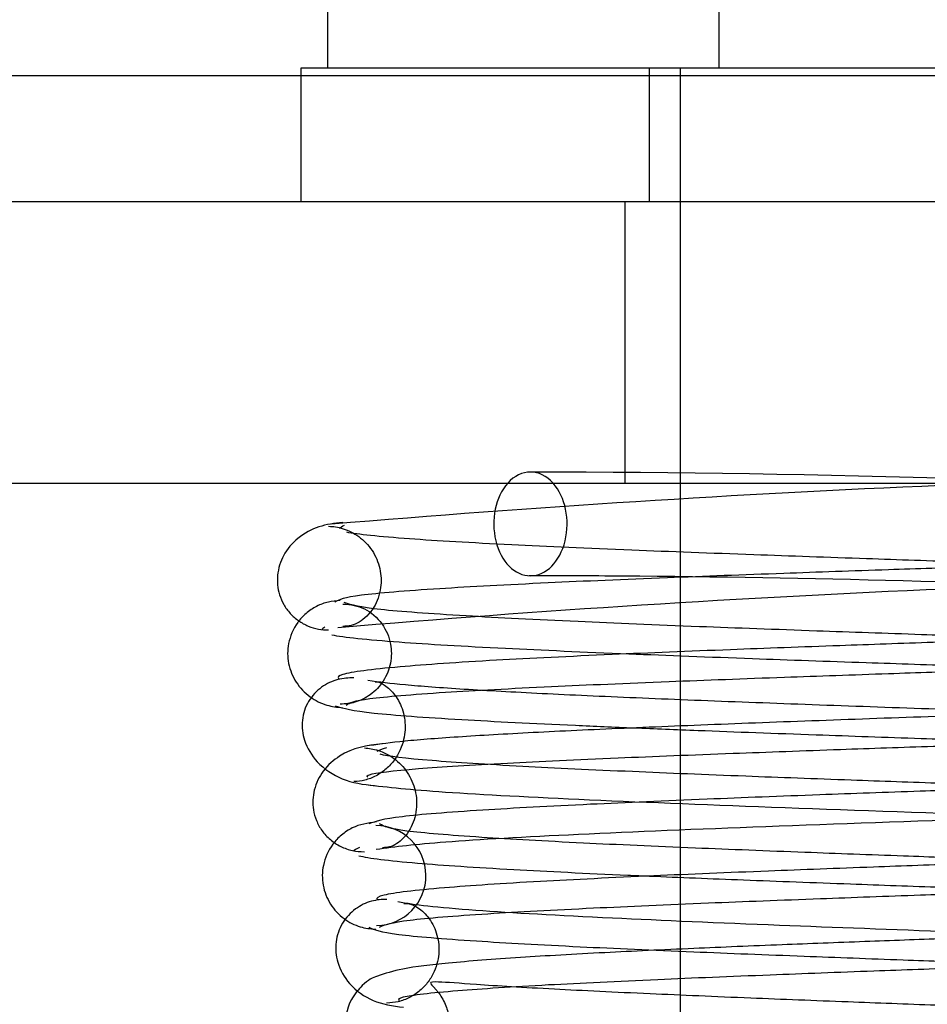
# Model space of a CAD drawing. Header units: inches. Extents: x 0 to 120, y -1 to 80.
# Tile 7 of 64: x 34.233 to 34.539, y 16.842 to 17.174. Entities that reach past the tile are written whole.
import ezdxf
from ezdxf.lldxf.tags import DXFTag

# ---------------------------------------------------------------- set-up
doc = ezdxf.new("R2010")
doc.units = ezdxf.units.IN
doc.header["$MEASUREMENT"] = 0
for name, color, linetype in [('COM51497', 7, 'Continuous'), ('COM70220', 7, 'Continuous'), ('Default', 7, 'Continuous'), ('SCC19011', 7, 'Continuous'), ('SPR20280', 7, 'Continuous'), ('WAF25367', 7, 'Continuous')]:
    doc.layers.add(name, color=color, linetype=linetype)
tags = doc.linetypes.add('HIDDEN2', pattern=[0.1875, 0.125, -0.0625]).pattern_tags.tags
tags[6:7] = [DXFTag(74, 4), DXFTag(75, 0), DXFTag(340, '0'), DXFTag(46, 0.0), DXFTag(50, 0.0), DXFTag(44, 0.0), DXFTag(45, 0.0)]
tags[4:5] = [DXFTag(74, 4), DXFTag(75, 0), DXFTag(340, '0'), DXFTag(46, 0.0), DXFTag(50, 0.0), DXFTag(44, 0.0), DXFTag(45, 0.0)]

# ---------------------------------------------------------------- blocks, each defined once
blk = doc.blocks.new('SE7')
at = {"layer": 'COM51497', "color": 7, "linetype": 'Continuous'}
for p, q in [((34.1319964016, 17.1130884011), (35.0234964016, 17.1130884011)), ((34.1319964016, 17.0180884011), (35.0234964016, 17.0180884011))]:
    blk.add_line(p, q, dxfattribs=at)
at = {"layer": 'COM51497', "color": 7, "linetype": 'HIDDEN2'}
blk.add_line((34.4372464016, 17.0180884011), (34.4372464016, 17.1130884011), dxfattribs=at)
at = {"layer": 'COM70220', "color": 7, "linetype": 'HIDDEN2'}
blk.add_line((26.0927464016, 17.1555884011), (43.0627464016, 17.1555884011), dxfattribs=at)
at = {"layer": 'SCC19011', "color": 7, "linetype": 'Continuous'}
for p, q in [((34.3367464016, 17.3390884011), (34.3367464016, 17.1580884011)), ((34.4688611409, 17.3390884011), (34.4688611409, 17.1580884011)), ((34.4557464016, 17.0180884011), (34.4557464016, 16.9863076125)), ((34.4557464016, 16.9513032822), (34.4557464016, 16.9361350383)), ((34.4557464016, 16.9010744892), (34.4557464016, 16.8859482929)), ((34.4557464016, 16.8509671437), (34.4557464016, 16.8395884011))]:
    blk.add_line(p, q, dxfattribs=at)
at = {"layer": 'SCC19011', "color": 7, "linetype": 'HIDDEN2'}
for p, q in [((34.4557464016, 17.1580884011), (34.4557464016, 17.0180884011)), ((34.4557464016, 16.9863076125), (34.4557464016, 16.9513032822)), ((34.4557464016, 16.9361350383), (34.4557464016, 16.9010744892)), ((34.4557464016, 16.8859482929), (34.4557464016, 16.8509671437))]:
    blk.add_line(p, q, dxfattribs=at)
at = {"layer": 'SPR20280', "color": 7, "linetype": 'HIDDEN2'}
for centre, radius, start, end in [((34.7566544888, 12.0369766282), 4.984858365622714, 90.0775561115, 94.8174758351), ((34.3988383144, 12.0369766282), 4.984858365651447, 86.53763811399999, 89.92244388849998), ((34.7554130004, 12.0676144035), 4.919234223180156, 90.05544395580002, 94.8415787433), ((34.4000798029, 12.0676144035), 4.919234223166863, 85.1584212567, 89.57963257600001), ((34.3530544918, 16.8856805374), 0.0168743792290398, 270.7799136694, 90.22839139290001)]:
    blk.add_arc(centre, radius, start, end, dxfattribs=at)
at = {"layer": 'SPR20280', "color": 7, "linetype": 'Continuous'}
blk.add_arc((34.4000798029, 12.0676144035), 4.919234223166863, 89.57963257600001, 89.94455604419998, dxfattribs=at)
at = {"layer": 'SPR20280', "color": 7, "linetype": 'HIDDEN2'}
blk.add_ellipse((34.405212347, 17.0043384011), major_axis=(3.414809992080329e-17, -0.01750000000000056), ratio=0.7071067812, start_param=2.474646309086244, end_param=3.808538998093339, dxfattribs=at)
at = {"layer": 'SPR20280', "color": 7, "linetype": 'Continuous'}
for start_param, end_param in [(3.80853899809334, 6.283185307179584), (0, 2.474646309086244)]:
    blk.add_ellipse((34.405212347, 17.0043384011), major_axis=(3.414809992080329e-17, -0.01750000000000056), ratio=0.7071067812, start_param=start_param, end_param=end_param, dxfattribs=at)
at = {"layer": 'SPR20280', "color": 7, "linetype": 'HIDDEN2'}
for points, knots in [([(34.34184867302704, 17.00477996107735), (34.33888793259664, 17.00451344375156), (34.3341340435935, 17.00390962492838), (34.3266660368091, 17.0001029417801), (34.32164810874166, 16.99425146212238), (34.31976117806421, 16.98842056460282), (34.3197274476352, 16.98382541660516), (34.32039597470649, 16.9804164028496), (34.32182889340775, 16.9770857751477), (34.32401234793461, 16.97405564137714), (34.32684802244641, 16.97155296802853), (34.3301112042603, 16.96976032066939), (34.33368779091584, 16.96870064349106), (34.33583462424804, 16.96859730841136), (34.33708779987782, 16.96855883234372)], [0, 0, 0, 0, 0.1741531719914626, 0.3339451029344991, 0.4764602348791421, 0.5971603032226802, 0.6497340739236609, 0.7011390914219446, 0.7520422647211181, 0.8026387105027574, 0.8528666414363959, 0.9025447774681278, 0.9515551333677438, 1, 1, 1, 1]), ([(34.33708200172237, 17.00355506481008), (34.33790741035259, 17.00351001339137), (34.3393075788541, 17.00340993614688), (34.34197528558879, 17.00279529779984), (34.34466546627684, 17.00171971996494), (34.34732848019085, 17.00011113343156), (34.34977637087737, 16.99797201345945), (34.35185704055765, 16.99535490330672), (34.35343694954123, 16.99237896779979), (34.35481153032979, 16.98798929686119), (34.35497398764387, 16.98222373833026), (34.35249904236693, 16.97537597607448), (34.34687983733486, 16.97025707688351), (34.34383150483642, 16.9698753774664), (34.3418557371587, 16.96978108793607)], [0, 0, 0, 0, 0.0417287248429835, 0.0824271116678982, 0.1236020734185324, 0.1664020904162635, 0.2115058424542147, 0.2591772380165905, 0.3094282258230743, 0.362216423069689, 0.4781225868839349, 0.6233517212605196, 0.7983772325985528, 1, 1, 1, 1]), ([(34.80998149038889, 16.97986978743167), (34.80920407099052, 16.97999748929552), (34.80340522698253, 16.98084373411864), (34.7842654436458, 16.98239401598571), (34.74742467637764, 16.98434839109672), (34.70690972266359, 16.98606715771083), (34.66739342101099, 16.98754086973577), (34.6319221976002, 16.98877343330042), (34.60233568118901, 16.98976951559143), (34.57613550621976, 16.99064177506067), (34.5488184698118, 16.99155090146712), (34.51614115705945, 16.99265169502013), (34.47789102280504, 16.99398865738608), (34.43650458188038, 16.99555769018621), (34.39549763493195, 16.99735407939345), (34.36077873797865, 16.99936062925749), (34.34669347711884, 17.00078887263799), (34.34326363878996, 17.00150946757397)], [0.0771143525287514, 0.0771143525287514, 0.0771143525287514, 0.0771143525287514, 0.0918600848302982, 0.1746853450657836, 0.2485323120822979, 0.313361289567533, 0.3691483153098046, 0.4158976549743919, 0.4536068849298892, 0.4827100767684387, 0.5154761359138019, 0.5574059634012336, 0.6084984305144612, 0.6687214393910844, 0.7380462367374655, 0.8163847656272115, 0.9037349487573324, 0.9037349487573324, 0.9037349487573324, 0.9037349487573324]), ([(34.81311245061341, 16.97782395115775), (34.81056663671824, 16.97696377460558), (34.805540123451, 16.9755490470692), (34.77514583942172, 16.97335907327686), (34.73731908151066, 16.97144095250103), (34.69604128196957, 16.96974237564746), (34.65614667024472, 16.96827729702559), (34.62069529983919, 16.96704533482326), (34.59122503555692, 16.96604453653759), (34.56538743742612, 16.96517078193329), (34.53872486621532, 16.96426469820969), (34.5070671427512, 16.96316344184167), (34.47001978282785, 16.96180427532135), (34.42984514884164, 16.9601752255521), (34.39026498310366, 16.95825395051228), (34.35772240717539, 16.95602915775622), (34.34091364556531, 16.95390890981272), (34.34007463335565, 16.95259938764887), (34.34051282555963, 16.95212327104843)], [0, 0, 0, 0, 0.0909912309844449, 0.1731580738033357, 0.2464979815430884, 0.3109571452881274, 0.3665426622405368, 0.4132687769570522, 0.4511042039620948, 0.4803009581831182, 0.5125069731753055, 0.5539869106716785, 0.604779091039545, 0.6649260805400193, 0.7344419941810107, 0.8134004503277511, 0.9019189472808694, 0.9500215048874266, 0.9500215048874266, 0.9500215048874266, 0.9500215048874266]), ([(34.34192490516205, 16.97731338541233), (34.34462531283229, 16.97708105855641), (34.34911576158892, 16.97650913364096), (34.35548368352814, 16.97112679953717), (34.35835685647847, 16.96417894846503), (34.35836058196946, 16.95743215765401), (34.35592548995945, 16.95119367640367), (34.35154695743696, 16.94654614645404), (34.34619729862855, 16.9438943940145), (34.34283771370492, 16.94361793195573), (34.34101710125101, 16.94350790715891)], [0, 0, 0, 0, 0.1609713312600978, 0.3161018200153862, 0.4559362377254, 0.5778460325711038, 0.6968985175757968, 0.8105307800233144, 0.9127819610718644, 1, 1, 1, 1]), ([(34.71685680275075, 16.96050586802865), (34.70605930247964, 16.96096880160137), (34.68323680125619, 16.9618863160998), (34.64842566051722, 16.96316344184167), (34.6167679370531, 16.9642646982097), (34.59010536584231, 16.9651707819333), (34.56426776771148, 16.96604453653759), (34.53479750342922, 16.96704533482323), (34.49934613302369, 16.96827729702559), (34.45945152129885, 16.96974237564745), (34.41817372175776, 16.97144095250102), (34.3803469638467, 16.97335907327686), (34.34995267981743, 16.97554904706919), (34.34492616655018, 16.97696377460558), (34.34238035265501, 16.97782395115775)], [0.3442741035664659, 0.3442741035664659, 0.3442741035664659, 0.3442741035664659, 0.3952209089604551, 0.4460130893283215, 0.4874930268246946, 0.5196990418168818, 0.5488957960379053, 0.5867312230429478, 0.6334573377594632, 0.6890428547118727, 0.7535020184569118, 0.8268419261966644, 0.9090087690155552, 1, 1, 1, 1]), ([(34.33813541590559, 16.966899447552), (34.34205977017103, 16.96611490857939), (34.3571659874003, 16.96458203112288), (34.39330607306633, 16.96246804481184), (34.43535212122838, 16.96060923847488), (34.47738949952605, 16.95900773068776), (34.51597809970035, 16.95765675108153), (34.54878891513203, 16.9565516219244), (34.57613142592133, 16.95564201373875), (34.6023160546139, 16.95477004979), (34.63182992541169, 16.95377578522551), (34.66712230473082, 16.95254822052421), (34.70629205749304, 16.95108554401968), (34.74624376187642, 16.94938749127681), (34.78229597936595, 16.94746792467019), (34.79919955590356, 16.9460836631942), (34.80448086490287, 16.94538041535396)], [0.0983947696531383, 0.0983947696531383, 0.0983947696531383, 0.0983947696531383, 0.187155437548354, 0.2663663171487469, 0.3361657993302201, 0.3965869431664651, 0.4477092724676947, 0.4895814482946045, 0.5222602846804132, 0.5512647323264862, 0.5888192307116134, 0.6353250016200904, 0.6907383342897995, 0.7550066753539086, 0.8280360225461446, 0.9097130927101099, 0.9097130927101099, 0.9097130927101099, 0.9097130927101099]), ([(34.34560048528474, 16.95236446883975), (34.3446602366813, 16.95238266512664), (34.34311463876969, 16.9523796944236), (34.34024681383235, 16.95190224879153), (34.33740809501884, 16.95090572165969), (34.33464967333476, 16.94931082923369), (34.33217814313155, 16.94712087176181), (34.330168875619, 16.9444073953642), (34.32876702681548, 16.94130410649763), (34.32778631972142, 16.93659911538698), (34.32867839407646, 16.93052244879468), (34.33309763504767, 16.9232217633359), (34.34204418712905, 16.91739662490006), (34.34863497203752, 16.91646175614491), (34.35283673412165, 16.91601148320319)], [0, 0, 0, 0, 0.0450560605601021, 0.0862289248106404, 0.1249882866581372, 0.1630440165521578, 0.2021153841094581, 0.2436891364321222, 0.2889083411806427, 0.3386069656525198, 0.4554382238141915, 0.6077609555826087, 0.7920007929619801, 1, 1, 1, 1]), ([(34.35284261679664, 16.95101072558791), (34.35326798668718, 16.9511454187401), (34.35399137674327, 16.95115912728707), (34.35750521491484, 16.94913480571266), (34.36102844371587, 16.94477005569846), (34.36280769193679, 16.93945044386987), (34.36297022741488, 16.93496643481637), (34.36251942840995, 16.93156121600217), (34.36135807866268, 16.92802025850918), (34.35936901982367, 16.92457219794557), (34.35655585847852, 16.9215208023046), (34.35311855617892, 16.91918340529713), (34.34921291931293, 16.91769507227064), (34.34692010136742, 16.91747549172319), (34.34556661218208, 16.91737632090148)], [0, 0, 0, 0, 0.1825142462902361, 0.3381905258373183, 0.4707508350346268, 0.5826637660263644, 0.631370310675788, 0.6781685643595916, 0.7267488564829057, 0.7777407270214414, 0.8310933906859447, 0.8862829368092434, 0.942688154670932, 1, 1, 1, 1]), ([(34.80447232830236, 16.92952030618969), (34.79757054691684, 16.93043050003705), (34.7845345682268, 16.93203193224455), (34.7368734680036, 16.93465749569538), (34.67232166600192, 16.93729832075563), (34.59480574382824, 16.94001271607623), (34.52700096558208, 16.94232198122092), (34.47596901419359, 16.94419010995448), (34.44003703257, 16.9456199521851), (34.40805629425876, 16.94706861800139), (34.38179238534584, 16.94852404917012), (34.36122626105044, 16.95002961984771), (34.35423923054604, 16.95095160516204), (34.35030231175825, 16.95149654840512)], [0, 0, 0, 0, 0.1136705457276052, 0.2305402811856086, 0.3505181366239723, 0.4737382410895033, 0.6000633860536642, 0.6647045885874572, 0.7301542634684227, 0.7963880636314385, 0.8634391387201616, 0.9313151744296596, 1, 1, 1, 1]), ([(34.35029642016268, 16.91893105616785), (34.34994325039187, 16.91919086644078), (34.35036076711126, 16.92008348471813), (34.36407117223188, 16.92168355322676), (34.39414037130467, 16.92358084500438), (34.43189812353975, 16.92531783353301), (34.47093217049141, 16.9268548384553), (34.50737722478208, 16.9281759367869), (34.53878690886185, 16.92926614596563), (34.56539202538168, 16.93017101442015), (34.59123477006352, 16.93104488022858), (34.62075496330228, 16.93204689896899), (34.65634492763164, 16.9332823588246), (34.6965128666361, 16.93475495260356), (34.73824443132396, 16.93646755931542), (34.77671227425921, 16.93840906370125), (34.8079156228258, 16.94063562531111), (34.81338541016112, 16.9420807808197), (34.81620135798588, 16.94296076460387)], [0.0593105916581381, 0.0593105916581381, 0.0593105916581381, 0.0593105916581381, 0.0946044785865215, 0.1809035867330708, 0.2586064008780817, 0.3275375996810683, 0.3875519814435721, 0.4384775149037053, 0.4802040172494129, 0.5126619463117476, 0.5421123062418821, 0.5803019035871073, 0.6275125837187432, 0.6837490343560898, 0.7490680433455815, 0.8235325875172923, 0.9071551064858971, 1, 1, 1, 1]), ([(34.44022550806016, 16.93553539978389), (34.44716248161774, 16.93524898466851), (34.46671776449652, 16.93447127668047), (34.49914787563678, 16.9332823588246), (34.53473783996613, 16.93204689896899), (34.56425803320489, 16.93104488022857), (34.59010077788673, 16.93017101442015), (34.61670589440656, 16.92926614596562), (34.64811557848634, 16.92817593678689), (34.684560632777, 16.92685483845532), (34.72359467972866, 16.92531783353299), (34.76135243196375, 16.92358084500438), (34.79142163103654, 16.92168355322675), (34.80270401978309, 16.92036684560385), (34.80463758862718, 16.91971609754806)], [0.2834425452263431, 0.2834425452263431, 0.2834425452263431, 0.2834425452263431, 0.3162509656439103, 0.372487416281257, 0.4196980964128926, 0.4578876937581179, 0.4873380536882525, 0.519795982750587, 0.5615224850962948, 0.6124480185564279, 0.6724624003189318, 0.7413935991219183, 0.8190964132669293, 0.9053955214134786, 0.9053955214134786, 0.9053955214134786, 0.9053955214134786]), ([(34.34915602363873, 16.92874057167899), (34.3499409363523, 16.92869036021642), (34.35125441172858, 16.92857969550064), (34.35386668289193, 16.92795648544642), (34.35653900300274, 16.92686859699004), (34.35920179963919, 16.92524519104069), (34.36165807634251, 16.92309088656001), (34.36375123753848, 16.92046203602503), (34.36534974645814, 16.91747956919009), (34.3667701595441, 16.91306184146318), (34.36701341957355, 16.90730830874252), (34.3647360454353, 16.90050269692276), (34.3595062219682, 16.89546974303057), (34.35695727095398, 16.89513850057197), (34.35527704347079, 16.89508293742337)], [0, 0, 0, 0, 0.0445589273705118, 0.0863882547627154, 0.1272210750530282, 0.1685888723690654, 0.2115980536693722, 0.2568995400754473, 0.3048280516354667, 0.3556100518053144, 0.4691326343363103, 0.6140297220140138, 0.7915968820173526, 1, 1, 1, 1]), ([(34.80203349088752, 16.92762663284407), (34.80239441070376, 16.92728638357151), (34.80166326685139, 16.92628330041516), (34.78693304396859, 16.92454658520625), (34.75602961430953, 16.92259378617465), (34.7185911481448, 16.92082782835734), (34.68023441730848, 16.91927399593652), (34.64441046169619, 16.917943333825), (34.61358171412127, 16.91684430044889), (34.58767417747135, 16.91593540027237), (34.56273037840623, 16.91506324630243), (34.53445490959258, 16.91406743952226), (34.50037714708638, 16.91283541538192), (34.46213808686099, 16.91136241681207), (34.42252103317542, 16.90964517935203), (34.38592812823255, 16.90769306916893), (34.3574482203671, 16.90544926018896), (34.35293357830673, 16.90398897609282), (34.35071118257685, 16.90309955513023)], [0.0521707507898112, 0.0521707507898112, 0.0521707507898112, 0.0521707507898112, 0.0958626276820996, 0.1829683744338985, 0.26118357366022, 0.3304706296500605, 0.3907088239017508, 0.441847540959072, 0.4838360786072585, 0.5166602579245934, 0.5458021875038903, 0.5835599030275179, 0.6303746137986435, 0.6862392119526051, 0.7511598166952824, 0.8251035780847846, 0.9080331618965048, 1, 1, 1, 1]), ([(34.71285269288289, 16.9105055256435), (34.70574129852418, 16.91081757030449), (34.68662114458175, 16.91162179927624), (34.65511565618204, 16.91283541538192), (34.62103789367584, 16.91406743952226), (34.59276242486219, 16.91506324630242), (34.56781862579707, 16.91593540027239), (34.54191108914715, 16.91684430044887), (34.51108234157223, 16.917943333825), (34.47525838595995, 16.91927399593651), (34.43690165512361, 16.92082782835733), (34.39946318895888, 16.92259378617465), (34.36855975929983, 16.92454658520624), (34.35690873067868, 16.92592025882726), (34.35453385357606, 16.92660689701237)], [0.2783530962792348, 0.2783530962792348, 0.2783530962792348, 0.2783530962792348, 0.3137607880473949, 0.3696253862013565, 0.4164400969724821, 0.4541978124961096, 0.4833397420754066, 0.5161639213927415, 0.5581524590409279, 0.6092911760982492, 0.6695293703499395, 0.7388164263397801, 0.8170316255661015, 0.9041373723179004, 0.9041373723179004, 0.9041373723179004, 0.9041373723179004]), ([(34.34832247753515, 16.91655485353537), (34.35585808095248, 16.91564637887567), (34.36998267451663, 16.91405072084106), (34.41946971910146, 16.91142312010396), (34.48542651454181, 16.9087867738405), (34.563518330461, 16.90606979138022), (34.6310634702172, 16.9037612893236), (34.68159327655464, 16.90189136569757), (34.71683915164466, 16.90046168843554), (34.74768785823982, 16.89901349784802), (34.77295132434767, 16.89755930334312), (34.79261453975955, 16.89605439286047), (34.79885748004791, 16.8951314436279), (34.80235398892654, 16.89458670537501)], [0, 0, 0, 0, 0.1152046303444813, 0.2331583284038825, 0.3539335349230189, 0.4774277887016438, 0.6036619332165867, 0.6680437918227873, 0.7330929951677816, 0.7988074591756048, 0.8652170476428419, 0.9322827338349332, 1, 1, 1, 1]), ([(34.35327772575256, 16.90380505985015), (34.35017949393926, 16.90339165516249), (34.34619499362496, 16.90275747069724), (34.34130347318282, 16.89947119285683), (34.33750243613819, 16.89543323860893), (34.33487444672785, 16.88942513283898), (34.33479710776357, 16.882433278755), (34.33729107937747, 16.87592594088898), (34.34185932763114, 16.87101796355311), (34.34751147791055, 16.8681358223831), (34.3510474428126, 16.8677347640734), (34.35298300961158, 16.86755692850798)], [0, 0, 0, 0, 0.1476673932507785, 0.2234340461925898, 0.2981355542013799, 0.4379396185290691, 0.5630310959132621, 0.6858872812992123, 0.8030319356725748, 0.9087100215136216, 1, 1, 1, 1]), ([(34.79952156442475, 16.8791195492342), (34.79611570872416, 16.87991661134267), (34.78243097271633, 16.88147586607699), (34.75017509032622, 16.88361586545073), (34.71146471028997, 16.88549836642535), (34.67255593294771, 16.8871084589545), (34.63692523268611, 16.88845977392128), (34.606640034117, 16.88955880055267), (34.58123561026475, 16.89046444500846), (34.55669950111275, 16.89133815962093), (34.52883020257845, 16.89233884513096), (34.49549172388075, 16.89357015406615), (34.45824855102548, 16.89503366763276), (34.4201128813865, 16.89672928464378), (34.38577859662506, 16.89864245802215), (34.35905991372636, 16.90082437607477), (34.35578992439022, 16.90223212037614), (34.35429791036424, 16.90308788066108)], [0.0993682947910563, 0.0993682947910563, 0.0993682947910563, 0.0993682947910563, 0.1860740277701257, 0.2649441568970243, 0.3344392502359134, 0.394608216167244, 0.4454453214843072, 0.4869702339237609, 0.5192140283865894, 0.5484623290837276, 0.5863614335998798, 0.6331590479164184, 0.6888194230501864, 0.7533510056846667, 0.8267560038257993, 0.908977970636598, 1, 1, 1, 1]), ([(34.35420877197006, 16.86827497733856), (34.35612461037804, 16.86913864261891), (34.36013493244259, 16.87055932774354), (34.38769911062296, 16.87275593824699), (34.42356582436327, 16.87467843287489), (34.46267097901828, 16.87637798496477), (34.50060060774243, 16.87784154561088), (34.53452360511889, 16.8790693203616), (34.56274201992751, 16.88006365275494), (34.58767918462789, 16.88093566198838), (34.61363597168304, 16.88184563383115), (34.6446678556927, 16.88295274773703), (34.68098259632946, 16.88430973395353), (34.7202664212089, 16.88592548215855), (34.75916913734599, 16.88781223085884), (34.79205605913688, 16.88997554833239), (34.80934768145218, 16.89207070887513), (34.81046435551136, 16.89336404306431), (34.81009338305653, 16.89387467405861)], [0, 0, 0, 0, 0.0901431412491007, 0.1716895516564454, 0.2445992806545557, 0.308764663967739, 0.3640857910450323, 0.4105134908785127, 0.448000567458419, 0.4769549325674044, 0.5095977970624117, 0.5514293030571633, 0.6025200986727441, 0.6629378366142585, 0.7327928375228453, 0.812146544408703, 0.901170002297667, 0.9556696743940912, 0.9556696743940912, 0.9556696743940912, 0.9556696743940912]), ([(34.4454146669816, 16.88552658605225), (34.45550726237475, 16.88509244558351), (34.47731179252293, 16.88420504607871), (34.51082494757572, 16.88295274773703), (34.54185683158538, 16.88184563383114), (34.56781361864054, 16.88093566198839), (34.59275078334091, 16.88006365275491), (34.62096919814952, 16.87906932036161), (34.65489219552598, 16.87784154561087), (34.69282182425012, 16.87637798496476), (34.73192697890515, 16.87467843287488), (34.76779369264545, 16.87275593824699), (34.79535787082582, 16.87055932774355), (34.79936819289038, 16.8691386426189), (34.80128403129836, 16.86827497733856)], [0.348891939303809, 0.348891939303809, 0.348891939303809, 0.348891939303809, 0.3974799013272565, 0.4485706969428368, 0.4904022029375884, 0.5230450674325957, 0.5519994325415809, 0.5894865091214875, 0.6359142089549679, 0.6912353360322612, 0.7554007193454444, 0.8283104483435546, 0.9098568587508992, 1, 1, 1, 1]), ([(34.79501759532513, 16.87678059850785), (34.79189249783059, 16.87624445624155), (34.78640811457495, 16.87535707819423), (34.7648518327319, 16.87353074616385), (34.72853321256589, 16.87148294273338), (34.67652225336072, 16.86925524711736), (34.62633964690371, 16.86734913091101), (34.58259165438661, 16.86576383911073), (34.54725105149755, 16.86448186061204), (34.5172798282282, 16.86337068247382), (34.48871267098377, 16.86227110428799), (34.4588151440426, 16.86103709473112), (34.42863677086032, 16.85962267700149), (34.40010716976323, 16.85800852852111), (34.37750167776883, 16.85625644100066), (34.36273482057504, 16.85461158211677), (34.35415883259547, 16.85208165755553), (34.34957243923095, 16.8502425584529), (34.34322394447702, 16.84249230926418), (34.34183776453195, 16.83204060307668), (34.35064267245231, 16.82009352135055), (34.36374587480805, 16.81646680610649), (34.37771955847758, 16.81485689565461), (34.40579002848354, 16.81268261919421), (34.44489435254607, 16.81080064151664), (34.48588026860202, 16.80905579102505), (34.52588231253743, 16.80750487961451), (34.57400112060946, 16.80572553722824), (34.62843022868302, 16.80372146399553), (34.6850068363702, 16.80149279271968), (34.73750830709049, 16.79904209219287), (34.76998066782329, 16.79686857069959), (34.7857913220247, 16.79498994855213), (34.78822548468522, 16.79409343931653), (34.78948229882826, 16.79355699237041)], [0, 0, 0, 0, 0.030588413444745, 0.0595016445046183, 0.1121120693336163, 0.1581097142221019, 0.1974516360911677, 0.2301368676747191, 0.2561673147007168, 0.2767105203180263, 0.2988821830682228, 0.3239100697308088, 0.3518265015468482, 0.3826881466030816, 0.4161081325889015, 0.4448051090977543, 0.4661915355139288, 0.4802950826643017, 0.4887544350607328, 0.5040281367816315, 0.5261291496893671, 0.5470517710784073, 0.5675887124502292, 0.6111794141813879, 0.6585797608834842, 0.6854941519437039, 0.71698368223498, 0.7530261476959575, 0.7935680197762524, 0.8385566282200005, 0.8879739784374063, 0.9417114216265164, 0.97031349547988, 1, 1, 1, 1]), ([(34.70790353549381, 16.86052082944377), (34.70175245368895, 16.86079995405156), (34.68347781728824, 16.86160129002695), (34.64858306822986, 16.86298886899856), (34.60073473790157, 16.86476161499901), (34.54541273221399, 16.86675136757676), (34.48627770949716, 16.86895580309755), (34.42892378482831, 16.87137636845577), (34.39071579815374, 16.87351889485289), (34.3689891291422, 16.87536933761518), (34.36354852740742, 16.87625198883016), (34.36047520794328, 16.87678059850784)], [0.6651181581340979, 0.6651181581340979, 0.6651181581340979, 0.6651181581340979, 0.6822735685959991, 0.7141834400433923, 0.7505881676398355, 0.7914589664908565, 0.8368134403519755, 0.8866621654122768, 0.940961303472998, 0.9699144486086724, 1, 1, 1, 1]), ([(34.36241831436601, 16.87626640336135), (34.36319531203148, 16.87636847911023), (34.3644717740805, 16.87635307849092), (34.36855042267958, 16.87423454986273), (34.37234359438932, 16.86978077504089), (34.37449771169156, 16.86364877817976), (34.37433285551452, 16.85783627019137), (34.37280444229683, 16.85318149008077), (34.37080851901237, 16.84975973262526), (34.36797388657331, 16.84673202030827), (34.36449658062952, 16.84441980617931), (34.36052897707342, 16.84294619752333), (34.35809226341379, 16.8427387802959), (34.35667551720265, 16.84264488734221)], [0, 0, 0, 0, 0.1674048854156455, 0.3150202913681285, 0.445970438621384, 0.5613389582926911, 0.6630248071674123, 0.7156798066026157, 0.7707237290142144, 0.8276920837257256, 0.8856146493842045, 0.9433513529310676, 1, 1, 1, 1]), ([(34.35062250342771, 16.86828164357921), (34.35242373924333, 16.86739769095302), (34.3562039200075, 16.86594639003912), (34.38387065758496, 16.86371290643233), (34.41896605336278, 16.86176686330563), (34.45764778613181, 16.86005157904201), (34.49522663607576, 16.85857749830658), (34.52874095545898, 16.85734123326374), (34.55668127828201, 16.85633870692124), (34.58123202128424, 16.85546469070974), (34.60660367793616, 16.85455971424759), (34.63671809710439, 16.8534672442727), (34.67191817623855, 16.85213783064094), (34.70999871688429, 16.85057948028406), (34.74737245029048, 16.84879878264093), (34.77801862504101, 16.84682250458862), (34.79042053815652, 16.84542362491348), (34.79310456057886, 16.84472129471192)], [0, 0, 0, 0, 0.0928445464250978, 0.1764397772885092, 0.2508530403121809, 0.3161117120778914, 0.3722872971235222, 0.4194412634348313, 0.4575827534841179, 0.4869949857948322, 0.5193932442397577, 0.5610524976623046, 0.6119190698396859, 0.6718945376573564, 0.7408310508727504, 0.8186093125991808, 0.9050834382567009, 0.9050834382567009, 0.9050834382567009, 0.9050834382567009]), ([(34.79275481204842, 16.82840313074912), (34.79133839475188, 16.82894948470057), (34.78866850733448, 16.82985360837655), (34.77286336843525, 16.83170881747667), (34.74240938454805, 16.83378068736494), (34.69566915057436, 16.83602464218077), (34.64868049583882, 16.83793991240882), (34.60647768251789, 16.83952964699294), (34.57157340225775, 16.8408155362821), (34.54096734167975, 16.84194780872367), (34.5105800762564, 16.84309586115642), (34.47754587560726, 16.84439533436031), (34.4433884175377, 16.84584555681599), (34.41113128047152, 16.84739280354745), (34.38647809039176, 16.84886456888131), (34.37379205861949, 16.84995159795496), (34.37081257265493, 16.8496963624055), (34.37200868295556, 16.84871337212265), (34.3744566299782, 16.84589540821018), (34.37665392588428, 16.84241095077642), (34.37787870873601, 16.83767692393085), (34.37777846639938, 16.83207217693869), (34.37560691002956, 16.82660898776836), (34.37296534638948, 16.82329056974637), (34.37106304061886, 16.82141559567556), (34.37259296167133, 16.82137884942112), (34.3787412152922, 16.82148444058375), (34.39376830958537, 16.82267508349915), (34.41808975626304, 16.82407648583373), (34.44235549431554, 16.82529741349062), (34.47332763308, 16.82665376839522), (34.51274140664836, 16.82820886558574), (34.56053354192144, 16.82997008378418), (34.61531743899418, 16.83194134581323), (34.67358854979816, 16.83412433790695), (34.72942995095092, 16.83650446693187), (34.77697794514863, 16.83914783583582), (34.79007167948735, 16.8408447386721), (34.79729131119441, 16.84185651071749)], [0, 0, 0, 0, 0.0302253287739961, 0.0588030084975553, 0.1108584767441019, 0.1564308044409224, 0.1954556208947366, 0.2279380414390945, 0.2538646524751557, 0.2744591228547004, 0.2975809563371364, 0.3245942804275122, 0.3554532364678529, 0.3901072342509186, 0.427830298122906, 0.4592089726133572, 0.4811585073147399, 0.4940045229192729, 0.4959259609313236, 0.5008252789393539, 0.5053289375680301, 0.5108363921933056, 0.5172895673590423, 0.5244439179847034, 0.532575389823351, 0.5469172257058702, 0.5622891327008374, 0.6059023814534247, 0.6292387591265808, 0.6536690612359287, 0.6816576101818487, 0.7139747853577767, 0.7506518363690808, 0.7916814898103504, 0.8371046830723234, 0.8869567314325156, 0.9412257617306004, 1, 1, 1, 1]), ([(34.37735855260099, 16.83958757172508), (34.37962588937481, 16.83940055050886), (34.39308249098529, 16.83836632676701), (34.42395530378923, 16.83661211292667), (34.475164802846, 16.83440331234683), (34.52486385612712, 16.83250652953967), (34.56863181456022, 16.83091807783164), (34.60419610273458, 16.82962943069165), (34.63409246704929, 16.82852384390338), (34.66200727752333, 16.82745436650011), (34.69079078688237, 16.82629091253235), (34.7196440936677, 16.82502612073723), (34.74655150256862, 16.82368169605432), (34.76792095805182, 16.82244379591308), (34.78060323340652, 16.82129694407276), (34.78426773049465, 16.82169245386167), (34.78387154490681, 16.82200320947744), (34.77857741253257, 16.82847657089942), (34.77629490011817, 16.83881540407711), (34.78087723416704, 16.84772731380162), (34.78166738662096, 16.84937029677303), (34.78154762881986, 16.84965608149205)], [0.0478059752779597, 0.0478059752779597, 0.0478059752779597, 0.0478059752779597, 0.0595138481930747, 0.1122006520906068, 0.1583758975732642, 0.1980433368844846, 0.2312358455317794, 0.2579832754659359, 0.2788367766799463, 0.3005311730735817, 0.3250778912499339, 0.3524342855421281, 0.3825400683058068, 0.4152697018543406, 0.4444425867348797, 0.465945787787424, 0.480030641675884, 0.4882015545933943, 0.5025968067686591, 0.5237732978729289, 0.5351872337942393, 0.5351872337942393, 0.5351872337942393, 0.5351872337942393])]:
    blk.add_open_spline(points, degree=3, knots=knots, dxfattribs=at)
at = {"layer": 'SPR20280', "color": 7, "linetype": 'Continuous'}
for points, knots in [([(34.81468896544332, 17.00288697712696), (34.81498528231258, 17.00242067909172), (34.81356293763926, 17.00127190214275), (34.79471406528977, 16.9993606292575), (34.75999516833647, 16.99735407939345), (34.71898822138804, 16.99555769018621), (34.67760178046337, 16.99398865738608), (34.63935164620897, 16.99265169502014), (34.60667433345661, 16.99155090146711), (34.57935729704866, 16.99064177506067), (34.55315712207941, 16.98976951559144), (34.5235706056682, 16.98877343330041), (34.48809938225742, 16.98754086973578), (34.44858308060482, 16.98606715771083), (34.40806812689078, 16.98434839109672), (34.37122735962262, 16.9823940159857), (34.34402085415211, 16.98019034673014), (34.34049491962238, 16.97876411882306), (34.33916027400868, 16.97793155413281)], [0.0402294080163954, 0.0402294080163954, 0.0402294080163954, 0.0402294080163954, 0.0962650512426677, 0.1836152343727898, 0.2619537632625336, 0.3312785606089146, 0.3915015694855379, 0.4425940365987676, 0.4845238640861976, 0.5172899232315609, 0.5463931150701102, 0.5841023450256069, 0.6308516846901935, 0.6866387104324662, 0.7514676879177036, 0.8253146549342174, 0.9081399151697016, 0.9951320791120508, 0.9951320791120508, 0.9951320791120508, 0.9951320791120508]), ([(34.34101333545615, 16.9785052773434), (34.33952664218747, 16.97839848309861), (34.33695493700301, 16.97817192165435), (34.33290505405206, 16.97664566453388), (34.3293748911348, 16.97427069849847), (34.32563618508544, 16.97021352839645), (34.32311185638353, 16.96417745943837), (34.32316891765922, 16.95716675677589), (34.325787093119, 16.95068426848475), (34.33050726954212, 16.94576871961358), (34.33638962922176, 16.94290499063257), (34.33991541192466, 16.94249548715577), (34.34192052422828, 16.94231486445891)], [0, 0, 0, 0, 0.0655887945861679, 0.1340957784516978, 0.2039995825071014, 0.2736422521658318, 0.4059226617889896, 0.5277760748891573, 0.6522147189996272, 0.7755693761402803, 0.8922798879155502, 1, 1, 1, 1]), ([(34.34302958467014, 16.94322334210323), (34.34406623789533, 16.94399067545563), (34.34729758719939, 16.94534699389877), (34.37319682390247, 16.94746792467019), (34.40924904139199, 16.9493874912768), (34.44920074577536, 16.95108554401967), (34.48837049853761, 16.95254822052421), (34.52366287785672, 16.95377578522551), (34.55317674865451, 16.95477004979), (34.57936137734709, 16.95564201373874), (34.60670388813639, 16.95655162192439), (34.63951470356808, 16.95765675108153), (34.67810330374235, 16.95900773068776), (34.72014068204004, 16.96060923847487), (34.76218673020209, 16.96246804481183), (34.79832681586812, 16.96458203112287), (34.81912321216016, 16.96669230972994), (34.82089011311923, 16.96800498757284), (34.82068154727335, 16.96858143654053)], [0.0079560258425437, 0.0079560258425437, 0.0079560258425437, 0.0079560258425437, 0.09028690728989, 0.1719639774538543, 0.244993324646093, 0.3092616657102, 0.3646749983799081, 0.4111807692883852, 0.4487352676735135, 0.4777397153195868, 0.5104185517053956, 0.5522907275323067, 0.6034130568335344, 0.6638342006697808, 0.7336336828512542, 0.8128445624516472, 0.9016052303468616, 0.9648764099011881, 0.9648764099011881, 0.9648764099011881, 0.9648764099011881]), ([(34.80519049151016, 16.95149654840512), (34.79787506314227, 16.9505969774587), (34.78412567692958, 16.94901522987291), (34.73529134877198, 16.9464058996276), (34.66982067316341, 16.94378075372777), (34.59194327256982, 16.94106801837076), (34.52431916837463, 16.93875790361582), (34.47355322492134, 16.93688279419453), (34.43802782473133, 16.93544620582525), (34.40683570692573, 16.93398876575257), (34.38119034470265, 16.93252302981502), (34.36111947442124, 16.93100385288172), (34.35465127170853, 16.9300711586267), (34.35102047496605, 16.92952030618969)], [0, 0, 0, 0, 0.1142937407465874, 0.2315584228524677, 0.3518813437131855, 0.4751840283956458, 0.6015015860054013, 0.6660383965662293, 0.7313204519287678, 0.7973472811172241, 0.8641543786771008, 0.9317064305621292, 1, 1, 1, 1]), ([(34.33929144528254, 16.94296076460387), (34.34210739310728, 16.9420807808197), (34.34757718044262, 16.9406356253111), (34.37878052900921, 16.93840906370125), (34.41159915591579, 16.93675267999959), (34.4333515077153, 16.93581921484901), (34.44022550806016, 16.93553539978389)], [0, 0, 0, 0, 0.0928448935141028, 0.1764674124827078, 0.2509319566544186, 0.2834425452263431, 0.2834425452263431, 0.2834425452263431, 0.2834425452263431]), ([(34.35526890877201, 16.93008177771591), (34.3498727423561, 16.92961071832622), (34.34342388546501, 16.92859817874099), (34.33515670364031, 16.92159814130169), (34.33236095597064, 16.91599073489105), (34.331649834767, 16.91131825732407), (34.33183039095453, 16.90781573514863), (34.33283324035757, 16.90419969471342), (34.33475269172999, 16.90070963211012), (34.33757753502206, 16.89765474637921), (34.34110424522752, 16.89535676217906), (34.34517942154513, 16.89394505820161), (34.34769466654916, 16.89380195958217), (34.34917092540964, 16.89374756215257)], [0, 0, 0, 0, 0.3243185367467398, 0.4621148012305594, 0.5813042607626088, 0.6332128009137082, 0.6824314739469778, 0.7324228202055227, 0.7838473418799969, 0.8367888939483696, 0.8908503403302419, 0.945420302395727, 1, 1, 1, 1]), ([(34.35313881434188, 16.894586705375), (34.35980796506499, 16.89548677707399), (34.37244620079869, 16.89707232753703), (34.41942105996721, 16.89967751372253), (34.48345269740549, 16.9023055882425), (34.56072559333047, 16.90501469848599), (34.62857941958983, 16.90732452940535), (34.67982617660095, 16.90919702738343), (34.71601897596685, 16.9106329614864), (34.7483235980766, 16.91208980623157), (34.77495039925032, 16.91355556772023), (34.79590350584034, 16.91507391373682), (34.80310511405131, 16.91600449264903), (34.80717032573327, 16.91655485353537)], [0, 0, 0, 0, 0.1127460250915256, 0.2289246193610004, 0.3484573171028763, 0.4714947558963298, 0.5979155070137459, 0.6627140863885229, 0.7283992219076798, 0.7949479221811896, 0.8623936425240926, 0.9307484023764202, 1, 1, 1, 1]), ([(34.80104587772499, 16.90300329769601), (34.799584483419, 16.9021831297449), (34.79610658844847, 16.90079772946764), (34.76971420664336, 16.89864245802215), (34.73537992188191, 16.89672928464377), (34.69724425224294, 16.89503366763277), (34.66000107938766, 16.89357015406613), (34.62666260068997, 16.89233884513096), (34.59879330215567, 16.89133815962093), (34.57425719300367, 16.89046444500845), (34.54885276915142, 16.88955880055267), (34.51856757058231, 16.88845977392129), (34.48293687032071, 16.88710845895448), (34.44402809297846, 16.88549836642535), (34.40531771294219, 16.88361586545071), (34.3728397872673, 16.88146113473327), (34.35444968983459, 16.87935145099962), (34.35313142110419, 16.87804098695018), (34.35344991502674, 16.87750541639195)], [0.0030121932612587, 0.0030121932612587, 0.0030121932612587, 0.0030121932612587, 0.0910220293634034, 0.1732439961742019, 0.2466489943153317, 0.311180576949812, 0.3668409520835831, 0.4136385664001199, 0.4515376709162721, 0.4807859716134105, 0.5130297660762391, 0.5545546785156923, 0.6053917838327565, 0.665560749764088, 0.7350558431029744, 0.8139259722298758, 0.9022498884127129, 0.9590083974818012, 0.9590083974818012, 0.9590083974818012, 0.9590083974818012]), ([(34.34732109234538, 16.89237375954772), (34.35037341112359, 16.89155838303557), (34.36343674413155, 16.88997554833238), (34.39632366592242, 16.88781223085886), (34.42620937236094, 16.88636279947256), (34.44295740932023, 16.88563228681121), (34.4454146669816, 16.88552658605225)], [0.09882999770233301, 0.09882999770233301, 0.09882999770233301, 0.09882999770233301, 0.1878534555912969, 0.2672071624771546, 0.3370621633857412, 0.348891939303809, 0.348891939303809, 0.348891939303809, 0.348891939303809]), ([(34.35669291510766, 16.87763516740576), (34.35579283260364, 16.87763818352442), (34.35427546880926, 16.877616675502), (34.35149350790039, 16.87709146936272), (34.34873590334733, 16.87605971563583), (34.3460499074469, 16.87444938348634), (34.34362874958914, 16.87226531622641), (34.34163466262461, 16.86956597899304), (34.34021479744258, 16.86647521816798), (34.33917812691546, 16.86183612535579), (34.33986466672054, 16.85577664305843), (34.34395178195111, 16.84847478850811), (34.35233428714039, 16.84264090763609), (34.35852318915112, 16.84171496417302), (34.362411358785, 16.8412674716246)], [0, 0, 0, 0, 0.0396752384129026, 0.0780692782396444, 0.1166063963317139, 0.1566074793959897, 0.1991191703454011, 0.2448554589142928, 0.2942488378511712, 0.3475582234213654, 0.4686119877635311, 0.6213088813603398, 0.8014960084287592, 1, 1, 1, 1]), ([(34.3609591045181, 16.84359019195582), (34.36060782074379, 16.84396939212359), (34.36153052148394, 16.84502413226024), (34.37747417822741, 16.84682250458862), (34.40812035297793, 16.84879878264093), (34.44549408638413, 16.85057948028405), (34.48357462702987, 16.85213783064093), (34.51877470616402, 16.8534672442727), (34.54888912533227, 16.85455971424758), (34.57426078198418, 16.85546469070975), (34.5988115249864, 16.85633870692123), (34.62675184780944, 16.85734123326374), (34.66026616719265, 16.85857749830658), (34.69784501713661, 16.860051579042), (34.73652674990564, 16.86176686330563), (34.77162214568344, 16.86371290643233), (34.79928888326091, 16.86594639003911), (34.80306906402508, 16.86739769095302), (34.80487029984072, 16.8682816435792)], [0.0480092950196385, 0.0480092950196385, 0.0480092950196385, 0.0480092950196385, 0.0949165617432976, 0.1813906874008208, 0.2591689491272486, 0.3281054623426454, 0.388080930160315, 0.4389475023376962, 0.4806067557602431, 0.5130050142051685, 0.542417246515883, 0.5805587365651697, 0.6277127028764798, 0.6838882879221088, 0.7491469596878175, 0.8235602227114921, 0.9071554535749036, 1, 1, 1, 1])]:
    blk.add_open_spline(points, degree=3, knots=knots, dxfattribs=at)
at = {"layer": 'SPR20280', "color": 7, "linetype": 'HIDDEN2'}
for points in [[(34.34080383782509, 17.00288697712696), (34.34101657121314, 17.00322174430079), (34.34166852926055, 17.00356545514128), (34.34246656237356, 17.00392945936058)], [(34.33583994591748, 16.96957669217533), (34.3353336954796, 16.96923073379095), (34.33492703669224, 16.96890143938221), (34.33481125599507, 16.96858143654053)], [(34.35345931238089, 16.92762663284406), (34.35389027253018, 16.92803291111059), (34.35518404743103, 16.92844657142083), (34.35675865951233, 16.92889233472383)], [(34.34753308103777, 16.89517429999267), (34.34652891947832, 16.89471828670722), (34.34570117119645, 16.89429002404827), (34.34539942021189, 16.89387467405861)]]:
    blk.add_open_spline(points, degree=3, dxfattribs=at)
at = {"layer": 'WAF25367', "color": 7, "linetype": 'Continuous'}
for p, q in [((34.8277464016, 17.1580884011), (34.3277464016, 17.1580884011)), ((34.3277464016, 17.1580884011), (34.3277464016, 17.1130884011))]:
    blk.add_line(p, q, dxfattribs=at)
at = {"layer": 'WAF25367', "color": 7, "linetype": 'HIDDEN2'}
blk.add_line((34.4452464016, 17.1580884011), (34.4452464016, 17.1130884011), dxfattribs=at)

msp = doc.modelspace()

# ---------------------------------------------------------------- block references
at = {"layer": 'Default'}
msp.add_blockref('SE7', (0, 0), dxfattribs=at)

doc.saveas('drawing.dxf')
